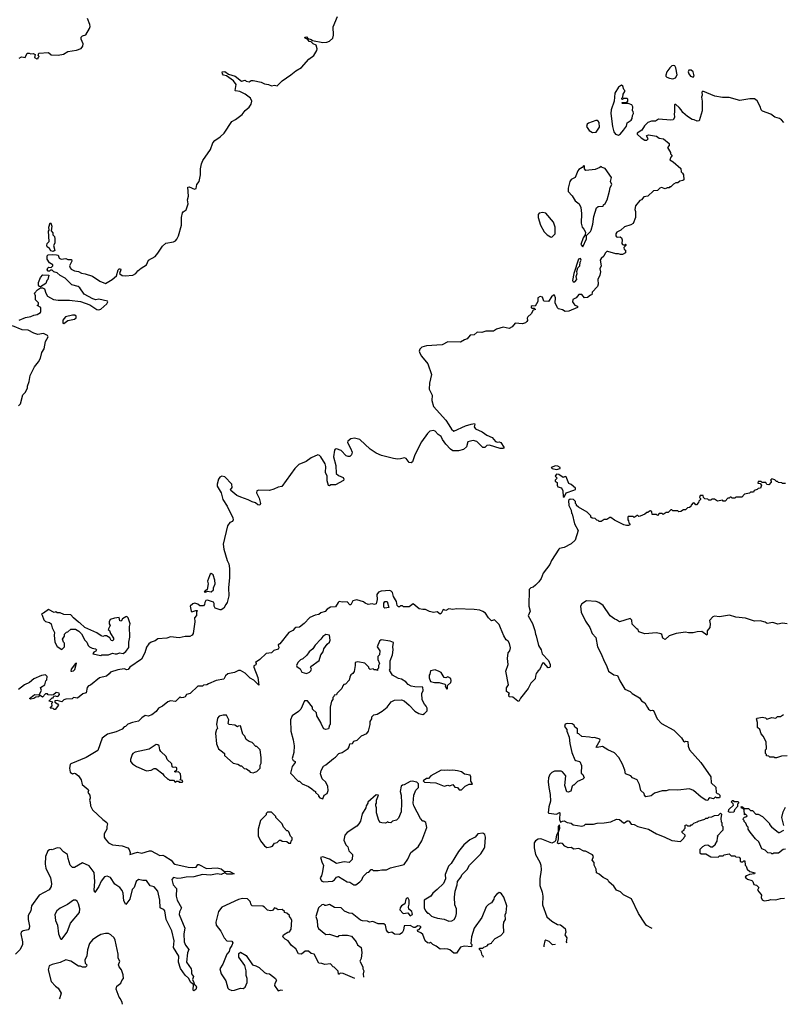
# Model space of a CAD drawing. Extents: x 2528705 to 2678277, y 911730 to 1023331.
# Tile 43 of 241: x 2609359 to 2617234, y 912730 to 922884. Entities that reach past the tile are written whole.
import ezdxf

# ---------------------------------------------------------------- set-up
doc = ezdxf.new("R2010")
doc.units = 0

msp = doc.modelspace()

# ---------------------------------------------------------------- linework, layer by layer
at = {"layer": '0CON20XD'}
for points in [[(2609355, 922488), (2609378, 922502), (2609398, 922498), (2609416, 922494), (2609435, 922538), (2609455, 922540), (2609475, 922532), (2609496, 922536), (2609520, 922525), (2609510, 922495), (2609535, 922480), (2609550, 922485), (2609550, 922495), (2609560, 922505), (2609550, 922515), (2609555, 922540), (2609655, 922547), (2609685, 922522), (2609755, 922519), (2609812, 922528), (2609855, 922556), (2609945, 922569), (2609994, 922586), (2610009, 922611), (2610012, 922635), (2609993, 922683), (2609992, 922705), (2610005, 922718), (2610042, 922728), (2610077, 922793), (2610084, 922815), (2610083, 922835), (2610059, 922895)], [(2611350, 921615), (2611371, 921639), (2611425, 921676), (2611469, 921715), (2611546, 921834), (2611585, 921854), (2611652, 921905), (2611685, 921948), (2611725, 921982), (2611746, 922014), (2611754, 922045), (2611739, 922075), (2611685, 922116), (2611630, 922145), (2611585, 922150), (2611580, 922155), (2611590, 922215), (2611565, 922252), (2611492, 922305), (2611462, 922312), (2611450, 922325), (2611448, 922345), (2611475, 922349), (2611513, 922323), (2611582, 922302), (2611645, 922250), (2611685, 922260), (2611695, 922250), (2611725, 922242), (2611745, 922258), (2611765, 922258), (2611849, 922239), (2611885, 922222), (2611926, 922216), (2611955, 922202), (2611985, 922208), (2612015, 922203), (2612067, 922253), (2612156, 922315), (2612205, 922355), (2612265, 922392), (2612342, 922478), (2612392, 922515), (2612424, 922565), (2612427, 922585), (2612415, 922620), (2612385, 922635), (2612365, 922654), (2612345, 922660), (2612330, 922680), (2612304, 922695), (2612300, 922705), (2612315, 922708), (2612330, 922690), (2612365, 922680), (2612378, 922668), (2612485, 922648), (2612527, 922653), (2612555, 922664), (2612587, 922695), (2612594, 922725), (2612591, 922809), (2612636, 922916)], [(2616095, 922274), (2616123, 922285), (2616138, 922315), (2616125, 922388), (2616115, 922408), (2616105, 922412), (2616085, 922407), (2616065, 922388), (2616034, 922346), (2616023, 922313), (2616023, 922303), (2616032, 922292), (2616060, 922280), (2616095, 922274)], [(2616305, 922290), (2616316, 922304), (2616305, 922345), (2616285, 922365), (2616259, 922365), (2616251, 922345), (2616258, 922325), (2616275, 922303), (2616305, 922290)], [(2617239, 921825), (2617215, 921852), (2617195, 921865), (2617148, 921878), (2617105, 921908), (2617019, 921939), (2617005, 921956), (2616995, 921990), (2616965, 922047), (2616935, 922067), (2616887, 922067), (2616785, 922051), (2616675, 922082), (2616605, 922081), (2616527, 922097), (2616404, 922146), (2616393, 922135), (2616396, 922106), (2616390, 922085), (2616396, 922045), (2616396, 921945), (2616365, 921842), (2616345, 921838), (2616315, 921852), (2616293, 921853), (2616244, 921884), (2616197, 921927), (2616182, 921955), (2616159, 921979), (2616125, 922010), (2616115, 922010), (2616110, 922005), (2616112, 921925), (2616108, 921915), (2616112, 921875), (2616099, 921851), (2616075, 921848), (2615945, 921857), (2615915, 921838), (2615875, 921836), (2615835, 921824), (2615801, 921789), (2615776, 921744), (2615728, 921715), (2615728, 921705), (2615768, 921665), (2615805, 921642), (2615825, 921640), (2615840, 921655), (2615822, 921685), (2615825, 921690), (2615845, 921697), (2615925, 921684), (2615955, 921663), (2615998, 921655), (2616056, 921606), (2616058, 921585), (2616040, 921565), (2616070, 921515), (2616072, 921502), (2616088, 921485), (2616073, 921467), (2616065, 921440), (2616099, 921419), (2616178, 921348), (2616180, 921315), (2616195, 921302), (2616203, 921285), (2616207, 921233), (2616196, 921224), (2616165, 921220), (2616145, 921200), (2616125, 921200), (2616102, 921188), (2616075, 921160), (2616065, 921160), (2616055, 921150), (2616035, 921150), (2616015, 921138), (2615978, 921152), (2615960, 921145), (2615935, 921123), (2615895, 921120), (2615838, 921065), (2615794, 921056), (2615773, 921027), (2615755, 921020), (2615708, 920965), (2615703, 920925), (2615710, 920905), (2615710, 920845), (2615687, 920783), (2615662, 920768), (2615595, 920748), (2615558, 920715), (2615517, 920693), (2615508, 920675), (2615507, 920655), (2615512, 920645), (2615525, 920640), (2615553, 920643), (2615564, 920634), (2615572, 920615), (2615568, 920575), (2615574, 920564), (2615595, 920560), (2615605, 920570), (2615610, 920565), (2615610, 920555), (2615590, 920535), (2615592, 920515), (2615606, 920506), (2615605, 920480), (2615577, 920463), (2615555, 920462), (2615535, 920470), (2615505, 920468), (2615423, 920493)], [(2615535, 921693), (2615555, 921707), (2615587, 921743), (2615617, 921785), (2615625, 921820), (2615665, 921848), (2615676, 921865), (2615678, 921895), (2615690, 921915), (2615687, 921937), (2615680, 921945), (2615682, 921985), (2615670, 922005), (2615635, 922020), (2615575, 922020), (2615570, 922025), (2615575, 922030), (2615618, 922032), (2615630, 922045), (2615630, 922065), (2615625, 922070), (2615585, 922070), (2615575, 922060), (2615570, 922065), (2615570, 922075), (2615580, 922085), (2615583, 922117), (2615600, 922145), (2615600, 922155), (2615590, 922165), (2615578, 922198), (2615565, 922210), (2615535, 922188), (2615496, 922125), (2615488, 922045), (2615460, 921955), (2615456, 921915), (2615472, 921782), (2615486, 921726), (2615502, 921702), (2615535, 921693)], [(2615265, 921722), (2615305, 921723), (2615339, 921775), (2615334, 921825), (2615325, 921839), (2615315, 921846), (2615302, 921845), (2615225, 921817), (2615210, 921805), (2615205, 921782), (2615230, 921740), (2615265, 921722)], [(2609354, 919786), (2609418, 919812), (2609475, 919822), (2609505, 919838), (2609540, 919845), (2609572, 919865), (2609578, 919875), (2609577, 919917), (2609540, 919935), (2609552, 919948), (2609552, 919965), (2609522, 919995), (2609522, 920035), (2609513, 920065), (2609541, 920099), (2609575, 920120), (2609595, 920120), (2609615, 920110), (2609627, 920065), (2609644, 920034), (2609708, 919998), (2609755, 919991), (2609871, 919991), (2609985, 919978), (2610082, 919942), (2610155, 919895), (2610175, 919892), (2610195, 919898), (2610259, 919955), (2610269, 919975), (2610265, 919982), (2610175, 920001), (2610145, 919994), (2610114, 920004), (2610024, 920054), (2609978, 920118), (2609962, 920132), (2609895, 920149), (2609827, 920217), (2609776, 920246), (2609745, 920272), (2609710, 920285), (2609695, 920300), (2609675, 920300), (2609665, 920290), (2609652, 920292), (2609642, 920305), (2609650, 920325), (2609658, 920332), (2609685, 920330), (2609700, 920345), (2609700, 920355), (2609666, 920376), (2609643, 920415), (2609641, 920449), (2609651, 920459), (2609695, 920463), (2609739, 920459), (2609754, 920454), (2609767, 920425), (2609785, 920416), (2609835, 920422), (2609855, 920411), (2609892, 920412), (2609896, 920395), (2609874, 920345), (2609879, 920325), (2609890, 920310), (2609925, 920293), (2609965, 920287), (2609995, 920271), (2610035, 920264), (2610108, 920238), (2610185, 920188), (2610245, 920164), (2610314, 920206), (2610357, 920243), (2610374, 920305), (2610385, 920316), (2610398, 920315), (2610403, 920305), (2610389, 920265), (2610415, 920245), (2610445, 920241), (2610525, 920248), (2610557, 920265), (2610577, 920293), (2610610, 920320), (2610666, 920355), (2610687, 920403), (2610755, 920442), (2610785, 920475), (2610833, 920547), (2610865, 920579), (2610945, 920592), (2610965, 920602), (2610980, 920620), (2610995, 920654), (2611027, 920765), (2611029, 920845), (2611038, 920892), (2611046, 920904), (2611075, 920923), (2611096, 920985), (2611091, 921025), (2611098, 921065), (2611094, 921156), (2611105, 921160), (2611163, 921137), (2611178, 921142), (2611184, 921185), (2611210, 921215), (2611223, 921285), (2611223, 921345), (2611233, 921397), (2611248, 921432), (2611325, 921547), (2611350, 921615)], [(2615165, 920540), (2615204, 920625), (2615203, 920657), (2615245, 920698), (2615253, 920715), (2615270, 920775), (2615280, 920855), (2615308, 920942), (2615323, 920957), (2615375, 920960), (2615380, 920975), (2615395, 920990), (2615416, 921025), (2615442, 921115), (2615448, 921152), (2615466, 921185), (2615450, 921215), (2615461, 921255), (2615395, 921350), (2615365, 921360), (2615355, 921370), (2615342, 921358), (2615292, 921338), (2615198, 921328), (2615183, 921345), (2615182, 921375), (2615175, 921382), (2615160, 921360), (2615125, 921338), (2615115, 921325), (2615087, 921255), (2615047, 921235), (2615031, 921215), (2615015, 921145), (2615015, 921112), (2615058, 921068), (2615086, 921016), (2615128, 920985), (2615146, 920946), (2615152, 920885), (2615149, 920785), (2615160, 920745), (2615178, 920725), (2615193, 920693), (2615190, 920665), (2615169, 920635), (2615147, 920565), (2615165, 920540)], [(2614845, 920642), (2614880, 920675), (2614882, 920745), (2614863, 920795), (2614785, 920887), (2614754, 920894), (2614715, 920888), (2614706, 920875), (2614706, 920845), (2614729, 920765), (2614767, 920697), (2614800, 920665), (2614833, 920643), (2614845, 920642)], [(2609705, 920493), (2609681, 920501), (2609666, 920526), (2609642, 920542), (2609638, 920555), (2609642, 920575), (2609663, 920597), (2609657, 920703), (2609662, 920715), (2609660, 920745), (2609672, 920788), (2609680, 920785), (2609690, 920755), (2609682, 920705), (2609700, 920685), (2609700, 920665), (2609717, 920647), (2609720, 920625), (2609722, 920578), (2609708, 920555), (2609720, 920505), (2609705, 920493)], [(2615423, 920493), (2615415, 920492), (2615398, 920475), (2615382, 920445), (2615355, 920422), (2615346, 920405), (2615354, 920346), (2615342, 920315), (2615350, 920285), (2615342, 920248), (2615320, 920205), (2615324, 920155), (2615316, 920134), (2615262, 920075), (2615258, 920045), (2615245, 920042), (2615215, 920019), (2615185, 920014), (2615155, 920049), (2615125, 920050), (2615096, 920014), (2615062, 919998), (2615061, 919975), (2615072, 919955), (2615085, 919941), (2615110, 919930), (2615112, 919915), (2615022, 919878), (2614985, 919874), (2614955, 919891), (2614915, 919903), (2614904, 919914), (2614881, 919965), (2614886, 920016), (2614875, 920043), (2614865, 920044), (2614843, 920027), (2614813, 919977), (2614765, 919980), (2614752, 920022), (2614725, 920030), (2614701, 920015), (2614702, 919978), (2614675, 919928), (2614645, 919932), (2614633, 919925), (2614635, 919912), (2614645, 919908), (2614665, 919910), (2614678, 919895), (2614655, 919890), (2614635, 919852), (2614599, 919821), (2614593, 919805), (2614597, 919783), (2614589, 919771), (2614574, 919756), (2614545, 919749), (2614467, 919753), (2614438, 919715), (2614405, 919700), (2614345, 919712), (2614275, 919693), (2614245, 919671), (2614165, 919671), (2614125, 919657), (2614075, 919662), (2614045, 919633), (2614005, 919630), (2613975, 919592), (2613945, 919583), (2613905, 919560), (2613775, 919561), (2613715, 919530), (2613555, 919521), (2613505, 919506), (2613484, 919486), (2613479, 919465), (2613484, 919445), (2613502, 919415), (2613569, 919335), (2613606, 919226), (2613584, 919135), (2613581, 919075), (2613611, 919011), (2613610, 918955), (2613625, 918896), (2613754, 918755), (2613785, 918705), (2613811, 918661), (2613835, 918640), (2613955, 918696), (2614015, 918714), (2614048, 918718), (2614053, 918713), (2614046, 918685), (2614058, 918665), (2614129, 918635), (2614175, 918600), (2614232, 918575), (2614265, 918533), (2614285, 918528), (2614305, 918532), (2614321, 918525), (2614352, 918475), (2614350, 918465), (2614340, 918460), (2614315, 918462), (2614205, 918497), (2614177, 918493), (2614155, 918473), (2614135, 918473), (2614074, 918534), (2614035, 918543), (2613981, 918529), (2613965, 918480), (2613935, 918452), (2613885, 918438), (2613825, 918439), (2613802, 918455), (2613754, 918505), (2613718, 918555), (2613705, 918585), (2613673, 918605), (2613645, 918639), (2613625, 918649), (2613590, 918640), (2613563, 918617), (2613501, 918529), (2613433, 918395), (2613408, 918325), (2613395, 918313), (2613375, 918317), (2613345, 918357), (2613326, 918366), (2613285, 918355), (2613255, 918353), (2613215, 918358), (2613089, 918389), (2613035, 918415), (2612974, 918455), (2612866, 918556), (2612812, 918568), (2612775, 918561), (2612742, 918538), (2612738, 918525), (2612772, 918465), (2612786, 918425), (2612780, 918395), (2612765, 918378), (2612745, 918378), (2612726, 918386), (2612675, 918440), (2612625, 918459), (2612612, 918455), (2612607, 918445), (2612596, 918375), (2612620, 918285), (2612624, 918204), (2612647, 918183), (2612695, 918162), (2612701, 918145), (2612698, 918132), (2612615, 918086), (2612566, 918086), (2612555, 918078), (2612545, 918080), (2612528, 918128), (2612529, 918175), (2612514, 918215), (2612516, 918275), (2612510, 918305), (2612465, 918376), (2612451, 918391), (2612435, 918398), (2612365, 918365), (2612313, 918327), (2612239, 918295), (2612197, 918255), (2612061, 918069), (2612025, 918062), (2611979, 918041), (2611935, 918030), (2611825, 918031), (2611806, 918024), (2611800, 918005), (2611828, 917948), (2611842, 917895), (2611835, 917878), (2611815, 917880), (2611791, 917901), (2611755, 917910), (2611715, 917933), (2611639, 917961), (2611598, 917978), (2611535, 918030), (2611533, 918037), (2611549, 918061), (2611547, 918095), (2611475, 918169), (2611445, 918177), (2611422, 918165), (2611409, 918145), (2611394, 918095), (2611395, 918074), (2611436, 918005), (2611454, 917935), (2611497, 917867), (2611556, 917746), (2611559, 917725), (2611555, 917710), (2611525, 917698), (2611502, 917665), (2611458, 917475), (2611464, 917424), (2611497, 917305), (2611515, 917273), (2611522, 917225), (2611523, 917133), (2611511, 917025), (2611517, 916943), (2611499, 916875), (2611485, 916854), (2611463, 916815), (2611435, 916798), (2611425, 916798), (2611374, 916814), (2611364, 916834), (2611363, 916863), (2611356, 916876), (2611295, 916897), (2611277, 916893), (2611268, 916875), (2611266, 916854), (2611255, 916838), (2611215, 916840), (2611197, 916857), (2611165, 916868), (2611145, 916860), (2611117, 916835), (2611128, 916785), (2611135, 916778), (2611175, 916790), (2611190, 916790), (2611190, 916785), (2611182, 916778), (2611182, 916738), (2611162, 916715), (2611166, 916675), (2611149, 916555), (2611139, 916535), (2611115, 916522), (2611065, 916522), (2611005, 916508), (2610915, 916519), (2610875, 916506), (2610785, 916499), (2610755, 916478), (2610715, 916466), (2610692, 916448), (2610667, 916413), (2610651, 916355), (2610615, 916289), (2610496, 916205), (2610478, 916182), (2610465, 916179), (2610435, 916191), (2610371, 916179), (2610296, 916154), (2610281, 916139), (2610255, 916113), (2610182, 916098), (2610088, 916022), (2610070, 916015), (2610054, 915996), (2610045, 915942), (2610009, 915931), (2609955, 915888), (2609915, 915892), (2609899, 915881), (2609833, 915877), (2609815, 915870), (2609795, 915848), (2609745, 915862), (2609722, 915858), (2609720, 915845), (2609749, 915829), (2609758, 915815), (2609725, 915770), (2609715, 915770), (2609705, 915780), (2609672, 915782), (2609692, 915808), (2609690, 915835), (2609700, 915845), (2609660, 915855), (2609695, 915890), (2609705, 915890), (2609712, 915908), (2609725, 915912), (2609744, 915904), (2609755, 915907), (2609768, 915925), (2609767, 915937), (2609734, 915946), (2609708, 915922), (2609683, 915917), (2609651, 915921), (2609645, 915930), (2609625, 915930), (2609595, 915898), (2609560, 915920), (2609584, 915965), (2609572, 915998), (2609618, 916025), (2609630, 916065), (2609640, 916075), (2609642, 916112), (2609625, 916128), (2609585, 916122), (2609505, 916087), (2609461, 916049), (2609408, 916025), (2609348, 915975)], [(2615085, 920180), (2615103, 920205), (2615098, 920235), (2615107, 920265), (2615103, 920287), (2615116, 920324), (2615137, 920345), (2615138, 920382), (2615150, 920405), (2615142, 920422), (2615123, 920415), (2615073, 920265), (2615060, 920195), (2615065, 920180), (2615085, 920180)], [(2609575, 920130), (2609562, 920132), (2609552, 920145), (2609553, 920175), (2609574, 920226), (2609598, 920252), (2609658, 920248), (2609648, 920205), (2609638, 920195), (2609628, 920165), (2609575, 920130)], [(2609815, 919750), (2609855, 919782), (2609925, 919796), (2609941, 919809), (2609942, 919825), (2609926, 919836), (2609905, 919838), (2609832, 919818), (2609802, 919785), (2609802, 919755), (2609815, 919750)], [(2609345, 918900), (2609368, 918922), (2609390, 919015), (2609415, 919040), (2609440, 919085), (2609440, 919105), (2609457, 919153), (2609468, 919215), (2609512, 919305), (2609552, 919355), (2609572, 919395), (2609588, 919452), (2609611, 919489), (2609626, 919565), (2609651, 919615), (2609645, 919626), (2609605, 919649), (2609545, 919637), (2609505, 919650), (2609445, 919682), (2609385, 919686), (2609286, 919726)], [(2614895, 918245), (2614933, 918255), (2614933, 918265), (2614910, 918280), (2614885, 918282), (2614840, 918265), (2614850, 918255), (2614895, 918245)], [(2614975, 917960), (2614994, 918006), (2615075, 918032), (2615090, 918040), (2615092, 918052), (2615045, 918090), (2615022, 918102), (2614995, 918170), (2614985, 918172), (2614965, 918162), (2614920, 918195), (2614895, 918196), (2614880, 918175), (2614900, 918155), (2614880, 918135), (2614880, 918125), (2614902, 918112), (2614900, 918085), (2614910, 918065), (2614947, 918057), (2614960, 918025), (2614962, 917965), (2614975, 917960)], [(2617255, 918100), (2617225, 918100), (2617217, 918107), (2617185, 918110), (2617175, 918120), (2617162, 918122), (2617145, 918140), (2617115, 918150), (2617100, 918135), (2617110, 918125), (2617110, 918115), (2617085, 918088), (2617065, 918092), (2617055, 918110), (2617015, 918110), (2617005, 918120), (2616975, 918120), (2616970, 918105), (2616995, 918100), (2617010, 918085), (2616998, 918052), (2616975, 918050), (2616965, 918040), (2616932, 918028), (2616925, 918010), (2616895, 918010), (2616885, 918000), (2616835, 917990), (2616805, 917960), (2616745, 917960), (2616735, 917950), (2616705, 917950), (2616695, 917960), (2616685, 917960), (2616675, 917950), (2616662, 917948), (2616635, 917920), (2616615, 917920), (2616605, 917930), (2616555, 917920), (2616525, 917940), (2616495, 917940), (2616485, 917930), (2616465, 917930), (2616455, 917940), (2616423, 917943), (2616410, 917955), (2616408, 917978), (2616375, 917977), (2616370, 917955), (2616380, 917945), (2616380, 917935), (2616362, 917918), (2616360, 917905), (2616338, 917882), (2616332, 917882), (2616318, 917898), (2616305, 917900), (2616282, 917878), (2616280, 917865), (2616268, 917852), (2616245, 917850), (2616225, 917830), (2616205, 917830), (2616177, 917813), (2616155, 917810), (2616145, 917820), (2616095, 917820), (2616085, 917830), (2616075, 917830), (2616045, 917800), (2616025, 917800), (2615995, 917780), (2615985, 917790), (2615955, 917790), (2615935, 917770), (2615925, 917780), (2615882, 917782), (2615877, 917807), (2615865, 917820), (2615853, 917817), (2615835, 917800), (2615825, 917800), (2615807, 917783), (2615757, 917763), (2615745, 917760), (2615735, 917770), (2615725, 917770), (2615695, 917750), (2615685, 917760), (2615635, 917760), (2615630, 917755), (2615630, 917725), (2615637, 917717), (2615640, 917695), (2615650, 917685), (2615650, 917675), (2615638, 917668), (2615615, 917668), (2615590, 917675), (2615493, 917723), (2615455, 917750), (2615445, 917750), (2615415, 917730), (2615385, 917730), (2615355, 917710), (2615335, 917710), (2615325, 917720), (2615312, 917722), (2615295, 917740), (2615262, 917742), (2615250, 917755), (2615248, 917768), (2615210, 917805), (2615120, 917855), (2615100, 917875), (2615100, 917885), (2615090, 917895), (2615090, 917915), (2615070, 917935), (2615035, 917940), (2615020, 917925), (2615022, 917875), (2615047, 917827), (2615050, 917795), (2615057, 917787), (2615082, 917685), (2615118, 917615), (2615088, 917515), (2615045, 917478), (2614975, 917442), (2614925, 917432), (2614918, 917425), (2614843, 917305), (2614827, 917265), (2614758, 917175), (2614735, 917120), (2614713, 917087), (2614679, 917051), (2614655, 917032), (2614630, 917025), (2614614, 917006), (2614610, 916835), (2614622, 916785), (2614602, 916735), (2614647, 916657), (2614673, 916585), (2614677, 916547), (2614685, 916530), (2614710, 916430), (2614738, 916385), (2614746, 916345), (2614813, 916275), (2614831, 916235), (2614831, 916215), (2614825, 916202), (2614808, 916198), (2614765, 916250), (2614752, 916248), (2614720, 916180), (2614705, 916170), (2614685, 916140), (2614677, 916115), (2614676, 916085), (2614630, 916040), (2614603, 915987), (2614523, 915887), (2614505, 915854), (2614495, 915856), (2614445, 915898), (2614405, 915902), (2614402, 915925), (2614410, 915935), (2614378, 915955), (2614379, 915995), (2614400, 916025), (2614372, 916165), (2614395, 916235), (2614390, 916295), (2614397, 916353), (2614414, 916375), (2614419, 916405), (2614410, 916450), (2614395, 916473), (2614375, 916488), (2614350, 916530), (2614318, 916612), (2614304, 916645), (2614255, 916693), (2614224, 916684), (2614194, 916714), (2614163, 916763), (2614135, 916782), (2614103, 916793), (2614045, 916802), (2613865, 916808), (2613825, 916800), (2613785, 916808), (2613755, 916790), (2613725, 916800), (2613705, 916760), (2613695, 916752), (2613665, 916778), (2613625, 916772), (2613585, 916782), (2613545, 916802), (2613515, 916800), (2613478, 916808), (2613415, 916860), (2613375, 916830), (2613318, 916828), (2613305, 916840), (2613285, 916840), (2613275, 916830), (2613265, 916830), (2613253, 916843), (2613243, 916885), (2613215, 916936), (2613202, 916975), (2613190, 916990), (2613175, 916996), (2613085, 916992), (2613060, 916980), (2613042, 916955), (2613044, 916906), (2613035, 916860), (2613017, 916853), (2612995, 916860), (2612953, 916853), (2612920, 916865), (2612905, 916880), (2612835, 916900), (2612795, 916892), (2612775, 916848), (2612765, 916848), (2612735, 916882), (2612685, 916878), (2612655, 916883), (2612642, 916875), (2612615, 916830), (2612565, 916827), (2612528, 916805), (2612508, 916782), (2612465, 916768), (2612445, 916748), (2612405, 916743), (2612352, 916718), (2612293, 916657), (2612245, 916620), (2612205, 916617), (2612195, 916610), (2612175, 916583), (2612136, 916564), (2612042, 916448), (2612024, 916436), (2612030, 916405), (2612025, 916393), (2611980, 916380), (2611955, 916356), (2611902, 916348), (2611836, 916284), (2611790, 916255), (2611796, 916246), (2611795, 916230), (2611775, 916222), (2611772, 916208), (2611815, 916100), (2611825, 916022), (2611775, 916074), (2611734, 916094), (2611685, 916145), (2611635, 916172), (2611615, 916172), (2611575, 916150), (2611505, 916137), (2611482, 916118), (2611465, 916082), (2611385, 916068), (2611307, 916033), (2611287, 916023), (2611255, 916020), (2611245, 916010), (2611195, 916012), (2611118, 915935), (2611080, 915925), (2611065, 915902), (2611047, 915893), (2611025, 915890), (2611015, 915900), (2610967, 915853), (2610915, 915858), (2610885, 915850), (2610830, 915805), (2610790, 915785), (2610765, 915750), (2610720, 915715), (2610685, 915702), (2610653, 915707), (2610620, 915685), (2610585, 915650), (2610523, 915637), (2610473, 915617), (2610450, 915595), (2610435, 915590), (2610415, 915568), (2610355, 915538), (2610263, 915517), (2610210, 915475), (2610163, 915347), (2610044, 915276), (2609885, 915210), (2609878, 915202), (2609873, 915165), (2609878, 915125), (2609905, 915107), (2609925, 915113), (2609935, 915110), (2609966, 915086), (2609993, 915045), (2610002, 914995), (2610066, 914945), (2610069, 914935), (2610060, 914915), (2610083, 914885), (2610087, 914857), (2610078, 914835), (2610086, 914814)], [(2611275, 916980), (2611295, 916990), (2611335, 916983), (2611358, 917005), (2611358, 917025), (2611373, 917065), (2611370, 917105), (2611355, 917160), (2611335, 917172), (2611322, 917165), (2611315, 917150), (2611297, 917095), (2611302, 917065), (2611292, 917008), (2611260, 916985), (2611275, 916980)], [(2613125, 916816), (2613115, 916827), (2613113, 916867), (2613125, 916883), (2613150, 916885), (2613165, 916823), (2613125, 916816)], [(2617272, 916652), (2617225, 916662), (2617179, 916649), (2617125, 916667), (2617068, 916658), (2617045, 916672), (2616995, 916683), (2616935, 916680), (2616845, 916711), (2616745, 916721), (2616678, 916742), (2616575, 916726), (2616525, 916734), (2616507, 916725), (2616473, 916687), (2616479, 916655), (2616476, 916615), (2616448, 916582), (2616450, 916545), (2616445, 916538), (2616395, 916573), (2616345, 916572), (2616305, 916561), (2616255, 916561), (2616225, 916569), (2616130, 916555), (2616055, 916530), (2616015, 916493), (2615990, 916505), (2615982, 916542), (2615972, 916552), (2615925, 916560), (2615805, 916552), (2615745, 916570), (2615735, 916600), (2615725, 916600), (2615675, 916650), (2615672, 916692), (2615655, 916710), (2615545, 916673), (2615512, 916695), (2615495, 916701), (2615447, 916737), (2615375, 916842), (2615333, 916873), (2615305, 916884), (2615205, 916891), (2615155, 916858), (2615142, 916835), (2615148, 916775), (2615195, 916682), (2615239, 916615), (2615261, 916555), (2615302, 916512), (2615316, 916416), (2615355, 916343), (2615385, 916267), (2615412, 916225), (2615430, 916165), (2615485, 916128), (2615525, 916119), (2615547, 916065), (2615598, 915978), (2615655, 915956), (2615676, 915936), (2615749, 915889), (2615770, 915860), (2615805, 915838), (2615832, 915792), (2615845, 915772), (2615865, 915760), (2615885, 915762), (2615895, 915758), (2615934, 915674), (2615978, 915625), (2616105, 915557), (2616185, 915478), (2616205, 915442), (2616215, 915438), (2616227, 915443), (2616250, 915440), (2616251, 915391), (2616268, 915355), (2616383, 915223), (2616487, 915077), (2616490, 915015), (2616538, 914968), (2616540, 914915), (2616552, 914902), (2616565, 914900), (2616578, 914888), (2616580, 914865), (2616575, 914860), (2616545, 914860), (2616535, 914870), (2616515, 914850), (2616475, 914858), (2616462, 914848), (2616457, 914833), (2616435, 914834), (2616385, 914867), (2616307, 914935), (2616265, 914953), (2616145, 914938), (2616055, 914942), (2616025, 914932), (2615985, 914930), (2615905, 914908), (2615872, 914878), (2615815, 914868), (2615802, 914885), (2615800, 914905), (2615763, 914933), (2615752, 914995), (2615726, 915046), (2615680, 915065), (2615660, 915085), (2615607, 915107), (2615600, 915145), (2615576, 915206), (2615538, 915275), (2615494, 915324), (2615424, 915354), (2615370, 915390), (2615315, 915377), (2615305, 915380), (2615345, 915453), (2615342, 915465), (2615285, 915480), (2615265, 915477), (2615235, 915486), (2615155, 915492), (2615125, 915520), (2615113, 915523), (2615112, 915572), (2615085, 915588), (2615077, 915607), (2615055, 915621), (2615005, 915626), (2614985, 915618), (2614978, 915595), (2615000, 915565), (2615002, 915545), (2615026, 915486), (2615031, 915421), (2615053, 915325), (2615085, 915252), (2615095, 915243), (2615136, 915235), (2615151, 915191), (2615150, 915115), (2615165, 915100), (2615180, 915065), (2615165, 915050), (2615112, 915028), (2615075, 914990), (2615065, 914990), (2615055, 914980), (2615044, 914926), (2615015, 914918), (2615002, 914922), (2614980, 914985), (2614990, 915085), (2614955, 915126), (2614943, 915133), (2614875, 915133), (2614845, 915120), (2614825, 915098), (2614812, 915065), (2614810, 915025), (2614814, 914964), (2614830, 914895), (2614833, 914825), (2614814, 914766), (2614810, 914705), (2614815, 914700), (2614895, 914690), (2614925, 914708), (2614930, 914705), (2614926, 914636), (2614935, 914608), (2614955, 914620), (2614973, 914623), (2615005, 914604), (2615046, 914596), (2615065, 914581), (2615155, 914567), (2615180, 914575), (2615195, 914588), (2615275, 914589), (2615315, 914599), (2615385, 914600), (2615455, 914611), (2615515, 914640), (2615544, 914634), (2615585, 914600), (2615595, 914600), (2615625, 914622), (2615635, 914622), (2615645, 914618), (2615665, 914589), (2615695, 914583), (2615735, 914563), (2615845, 914537), (2615925, 914488), (2616005, 914458), (2616085, 914418), (2616175, 914410), (2616208, 914442), (2616210, 914455), (2616220, 914465), (2616220, 914475), (2616192, 914502), (2616190, 914515), (2616210, 914525), (2616210, 914535), (2616220, 914545), (2616222, 914578), (2616235, 914580), (2616245, 914570), (2616275, 914570), (2616285, 914580), (2616295, 914580), (2616312, 914598), (2616345, 914610), (2616355, 914620)], [(2610195, 916328), (2610207, 916333), (2610275, 916333), (2610315, 916352), (2610345, 916344), (2610365, 916344), (2610387, 916353), (2610425, 916348), (2610453, 916367), (2610485, 916410), (2610486, 916465), (2610496, 916515), (2610491, 916625), (2610498, 916655), (2610477, 916715), (2610465, 916728), (2610453, 916727), (2610420, 916705), (2610405, 916682), (2610392, 916685), (2610385, 916720), (2610335, 916712), (2610292, 916698), (2610282, 916675), (2610282, 916655), (2610292, 916635), (2610272, 916595), (2610284, 916584), (2610294, 916555), (2610326, 916506), (2610325, 916490), (2610315, 916479), (2610302, 916482), (2610288, 916508), (2610255, 916528), (2610235, 916530), (2610215, 916522), (2610198, 916528), (2610155, 916560), (2610030, 916615), (2609980, 916665), (2609965, 916670), (2609914, 916714), (2609886, 916746), (2609815, 916751), (2609775, 916766), (2609745, 916768), (2609733, 916777), (2609715, 916770), (2609655, 916800), (2609605, 916762), (2609582, 916755), (2609592, 916742), (2609607, 916695), (2609625, 916679), (2609666, 916666), (2609683, 916653), (2609693, 916613), (2609718, 916565), (2609713, 916535), (2609722, 916465), (2609745, 916420), (2609795, 916390), (2609820, 916415), (2609820, 916455), (2609810, 916465), (2609800, 916495), (2609820, 916525), (2609822, 916548), (2609842, 916568), (2609855, 916570), (2609885, 916600), (2609935, 916600), (2609969, 916579), (2609995, 916550), (2610032, 916485), (2610052, 916465), (2610065, 916430), (2610077, 916417), (2610105, 916402), (2610140, 916395), (2610150, 916385), (2610145, 916370), (2610125, 916362), (2610114, 916344), (2610195, 916328)], [(2612485, 914850), (2612500, 914885), (2612530, 914905), (2612540, 914935), (2612538, 914975), (2612515, 915020), (2612478, 915055), (2612462, 915105), (2612468, 915142), (2612492, 915185), (2612515, 915198), (2612594, 915266), (2612615, 915278), (2612650, 915315), (2612684, 915326), (2612745, 915368), (2612758, 915385), (2612764, 915416), (2612792, 915418), (2612806, 915444), (2612840, 915455), (2612883, 915497), (2612939, 915521), (2612957, 915545), (2612972, 915615), (2612972, 915645), (2612990, 915675), (2612990, 915695), (2613010, 915715), (2613047, 915723), (2613098, 915752), (2613148, 915795), (2613191, 915849), (2613225, 915867), (2613295, 915868), (2613325, 915860), (2613376, 915816), (2613435, 915752), (2613475, 915728), (2613515, 915720), (2613535, 915730), (2613560, 915755), (2613562, 915785), (2613552, 915805), (2613532, 915825), (2613511, 915871), (2613507, 915935), (2613518, 915965), (2613515, 916000), (2613435, 916002), (2613395, 916012), (2613365, 916028), (2613340, 916055), (2613295, 916082), (2613265, 916088), (2613204, 916124), (2613172, 916175), (2613178, 916185), (2613178, 916272), (2613202, 916335), (2613212, 916385), (2613207, 916415), (2613215, 916460), (2613180, 916475), (2613085, 916488), (2613070, 916475), (2613044, 916415), (2613072, 916375), (2613070, 916335), (2613052, 916315), (2613052, 916285), (2613068, 916245), (2613060, 916225), (2613060, 916195), (2613050, 916185), (2613048, 916172), (2613035, 916180), (2613015, 916180), (2613005, 916190), (2612972, 916182), (2612960, 916195), (2612958, 916208), (2612917, 916247), (2612845, 916262), (2612820, 916255), (2612820, 916225), (2612807, 916163), (2612795, 916140), (2612773, 916127), (2612762, 916105), (2612758, 916072), (2612718, 916032), (2612702, 916028), (2612690, 916015), (2612680, 915985), (2612630, 915935), (2612625, 915920), (2612602, 915918), (2612600, 915905), (2612588, 915892), (2612587, 915873), (2612573, 915857), (2612560, 915795), (2612560, 915615), (2612553, 915607), (2612545, 915570), (2612515, 915562), (2612495, 915570), (2612470, 915615), (2612466, 915636), (2612423, 915703), (2612420, 915735), (2612380, 915775), (2612378, 915795), (2612328, 915858), (2612295, 915860), (2612257, 915773), (2612235, 915748), (2612168, 915705), (2612150, 915665), (2612154, 915545), (2612178, 915458), (2612188, 915395), (2612187, 915325), (2612168, 915265), (2612180, 915245), (2612200, 915235), (2612200, 915225), (2612168, 915182), (2612150, 915115), (2612232, 915032), (2612245, 915030), (2612273, 915003), (2612337, 914977), (2612373, 914953), (2612395, 914930), (2612410, 914925), (2612410, 914915), (2612440, 914885), (2612440, 914875), (2612455, 914860), (2612485, 914850)], [(2612315, 916142), (2612348, 916155), (2612362, 916168), (2612369, 916185), (2612358, 916205), (2612362, 916215), (2612448, 916275), (2612466, 916334), (2612489, 916365), (2612494, 916396), (2612530, 916445), (2612554, 916466), (2612559, 916485), (2612555, 916538), (2612515, 916542), (2612485, 916523), (2612466, 916494), (2612406, 916435), (2612383, 916397), (2612345, 916366), (2612321, 916329), (2612279, 916291), (2612255, 916282), (2612228, 916255), (2612213, 916225), (2612217, 916215), (2612251, 916191), (2612268, 916155), (2612315, 916142)], [(2609895, 916164), (2609915, 916170), (2609926, 916184), (2609945, 916248), (2609935, 916246), (2609890, 916185), (2609887, 916167), (2609895, 916164)], [(2613765, 915980), (2613772, 915988), (2613772, 916018), (2613805, 916050), (2613810, 916065), (2613805, 916088), (2613775, 916108), (2613755, 916098), (2613735, 916100), (2613705, 916152), (2613685, 916162), (2613645, 916178), (2613595, 916170), (2613587, 916133), (2613580, 916125), (2613580, 916095), (2613595, 916060), (2613635, 916048), (2613685, 916050), (2613742, 916032), (2613750, 916025), (2613745, 916010), (2613765, 915980)], [(2609475, 915878), (2609460, 915885), (2609503, 915917), (2609515, 915923), (2609560, 915920), (2609555, 915900), (2609525, 915898), (2609505, 915882), (2609475, 915878)], [(2611765, 915117), (2611785, 915123), (2611805, 915132), (2611840, 915165), (2611840, 915195), (2611848, 915215), (2611848, 915275), (2611838, 915355), (2611805, 915390), (2611795, 915390), (2611755, 915430), (2611725, 915440), (2611695, 915460), (2611680, 915495), (2611660, 915515), (2611635, 915600), (2611613, 915597), (2611605, 915590), (2611577, 915607), (2611520, 915615), (2611510, 915625), (2611517, 915665), (2611490, 915710), (2611457, 915713), (2611415, 915702), (2611398, 915682), (2611390, 915615), (2611400, 915575), (2611388, 915562), (2611378, 915525), (2611390, 915415), (2611410, 915365), (2611450, 915335), (2611470, 915315), (2611470, 915295), (2611560, 915215), (2611607, 915207), (2611635, 915190), (2611645, 915190), (2611673, 915163), (2611697, 915157), (2611725, 915138), (2611735, 915122), (2611765, 915117)], [(2617273, 915293), (2617215, 915288), (2617165, 915270), (2617145, 915270), (2617135, 915280), (2617095, 915280), (2617085, 915290), (2617062, 915292), (2617060, 915305), (2617050, 915315), (2617050, 915355), (2617060, 915365), (2617058, 915435), (2617027, 915495), (2617005, 915518), (2616993, 915563), (2616968, 915585), (2616968, 915635), (2616958, 915675), (2616965, 915682), (2617015, 915692), (2617050, 915685), (2617065, 915670), (2617115, 915686), (2617155, 915682), (2617175, 915697), (2617205, 915698), (2617235, 915720)], [(2611005, 915020), (2611035, 915022), (2611040, 915025), (2611038, 915038), (2611010, 915045), (2611020, 915055), (2611022, 915075), (2611017, 915107), (2610995, 915128), (2610965, 915123), (2610958, 915128), (2610958, 915135), (2610978, 915145), (2610978, 915168), (2610965, 915174), (2610942, 915172), (2610930, 915180), (2610928, 915208), (2610880, 915255), (2610870, 915285), (2610815, 915338), (2610804, 915354), (2610796, 915395), (2610785, 915406), (2610765, 915409), (2610695, 915361), (2610551, 915329), (2610526, 915315), (2610520, 915305), (2610500, 915255), (2610502, 915235), (2610521, 915211), (2610565, 915183), (2610665, 915138), (2610715, 915146), (2610745, 915162), (2610762, 915162), (2610836, 915106), (2610845, 915090), (2610885, 915050), (2610895, 915050), (2610905, 915040), (2610945, 915040), (2610962, 915022), (2610975, 915030), (2610995, 915030), (2611005, 915020)], [(2613892, 914942), (2613915, 914943), (2613952, 914978), (2613995, 915000), (2614025, 915000), (2614030, 915005), (2614012, 915032), (2614010, 915075), (2614003, 915093), (2613945, 915103), (2613915, 915126), (2613875, 915136), (2613824, 915146), (2613795, 915140), (2613774, 915146), (2613735, 915140), (2613704, 915146), (2613600, 915085), (2613575, 915060), (2613555, 915060), (2613520, 915035), (2613535, 915020), (2613652, 915012), (2613735, 914980), (2613775, 914990), (2613795, 914982), (2613825, 914997), (2613845, 914970), (2613875, 914967), (2613892, 914942)], [(2612825, 913962), (2612868, 913992), (2612888, 914012), (2612902, 914048), (2612942, 914088), (2612958, 914092), (2612985, 914120), (2612995, 914120), (2613005, 914110), (2613055, 914108), (2613095, 914118), (2613142, 914118), (2613183, 914137), (2613325, 914170), (2613362, 914225), (2613392, 914295), (2613468, 914355), (2613507, 914415), (2613556, 914554), (2613548, 914605), (2613525, 914620), (2613515, 914620), (2613492, 914645), (2613422, 914775), (2613418, 914805), (2613422, 914885), (2613443, 914937), (2613470, 914965), (2613470, 915005), (2613455, 915020), (2613405, 915032), (2613385, 915028), (2613325, 914992), (2613305, 914990), (2613292, 914978), (2613283, 914925), (2613292, 914885), (2613297, 914805), (2613292, 914715), (2613265, 914650), (2613245, 914630), (2613203, 914617), (2613185, 914600), (2613163, 914603), (2613155, 914610), (2613132, 914598), (2613095, 914600), (2613080, 914605), (2613062, 914625), (2613040, 914705), (2613040, 914755), (2613030, 914775), (2613030, 914795), (2613040, 914805), (2613040, 914835), (2613060, 914885), (2613035, 914890), (2612950, 914815), (2612950, 914805), (2612933, 914777), (2612930, 914755), (2612892, 914695), (2612872, 914618), (2612855, 914590), (2612835, 914568), (2612737, 914503), (2612713, 914475), (2612703, 914423), (2612723, 914373), (2612742, 914352), (2612753, 914313), (2612790, 914275), (2612788, 914222), (2612755, 914192), (2612705, 914200), (2612625, 914182), (2612555, 914228), (2612485, 914250), (2612460, 914245), (2612478, 914188), (2612492, 914165), (2612482, 914098), (2612470, 914055), (2612458, 914035), (2612463, 914013), (2612475, 914000), (2612495, 913992), (2612585, 914000), (2612606, 914014), (2612625, 914040), (2612645, 914048), (2612735, 913993), (2612765, 913988), (2612805, 913962), (2612825, 913962)], [(2616685, 914708), (2616670, 914715), (2616672, 914738), (2616720, 914785), (2616718, 914798), (2616700, 914815), (2616705, 914830), (2616715, 914830), (2616725, 914820), (2616765, 914820), (2616770, 914815), (2616770, 914805), (2616760, 914795), (2616762, 914768), (2616730, 914735), (2616725, 914710), (2616685, 914708)], [(2610086, 914814), (2610090, 914775), (2610108, 914735), (2610216, 914636), (2610258, 914605), (2610265, 914590), (2610258, 914565), (2610258, 914535), (2610231, 914489), (2610230, 914455), (2610240, 914435), (2610275, 914396), (2610315, 914374), (2610415, 914364), (2610474, 914344), (2610489, 914325), (2610498, 914295), (2610495, 914273), (2610575, 914300), (2610618, 914288), (2610697, 914313), (2610715, 914313), (2610805, 914264), (2610835, 914269), (2610855, 914259), (2610920, 914215), (2610944, 914184), (2610960, 914175), (2611095, 914143), (2611145, 914141), (2611178, 914145), (2611195, 914170), (2611205, 914170), (2611285, 914130), (2611396, 914136), (2611435, 914128), (2611475, 914097), (2611482, 914098), (2611505, 914104), (2611525, 914100), (2611570, 914075), (2611555, 914072), (2611495, 914073), (2611475, 914084), (2611435, 914067), (2611395, 914076), (2611325, 914061), (2611245, 914068), (2611155, 914044), (2611075, 914040), (2611025, 914029), (2610985, 914028), (2610945, 914036), (2610928, 914015), (2610941, 913961), (2610976, 913925), (2610972, 913845), (2610982, 913805), (2611028, 913725), (2611008, 913682), (2611004, 913655), (2611063, 913515), (2611050, 913455), (2611054, 913375), (2611069, 913339), (2611102, 913295), (2611091, 913259), (2611079, 913165), (2611126, 913095), (2611132, 913075), (2611130, 913045), (2611151, 913015), (2611142, 912985), (2611156, 912955), (2611158, 912938), (2611175, 912923), (2611182, 912905), (2611175, 912883), (2611155, 912868), (2611148, 912875), (2611150, 912935), (2611125, 912956), (2611098, 912998), (2611065, 913030), (2611018, 913098), (2610996, 913165), (2610999, 913225), (2610946, 913315), (2610951, 913385), (2610929, 913489), (2610871, 913605), (2610854, 913695), (2610845, 913707), (2610817, 913717), (2610809, 913725), (2610803, 913805), (2610782, 913895), (2610745, 913941), (2610705, 913950), (2610665, 914008), (2610627, 914007), (2610585, 914017), (2610560, 913995), (2610540, 913935), (2610520, 913915), (2610496, 913815), (2610455, 913760), (2610433, 913795), (2610426, 913875), (2610415, 913902), (2610390, 913935), (2610339, 913969), (2610295, 914038), (2610261, 914051), (2610235, 914044), (2610199, 914001), (2610175, 913944), (2610135, 913883), (2610127, 913905), (2610133, 913995), (2610128, 914088), (2610075, 914158), (2610005, 914189), (2609925, 914141), (2609905, 914142), (2609879, 914165), (2609858, 914235), (2609852, 914275), (2609812, 914302), (2609775, 914339), (2609745, 914344), (2609695, 914322), (2609685, 914327), (2609665, 914321), (2609649, 914311), (2609624, 914255), (2609621, 914175), (2609630, 914135), (2609675, 914035), (2609686, 913975), (2609684, 913945), (2609661, 913909), (2609560, 913855), (2609482, 913745), (2609472, 913695), (2609446, 913645), (2609447, 913603), (2609461, 913535), (2609457, 913513), (2609445, 913499), (2609393, 913487), (2609375, 913474), (2609370, 913455), (2609388, 913375), (2609389, 913345), (2609364, 913295), (2609314, 913245)], [(2617255, 914328), (2617233, 914327), (2617185, 914290), (2617135, 914290), (2617125, 914280), (2617115, 914280), (2617107, 914287), (2617073, 914293), (2617045, 914318), (2617012, 914332), (2616982, 914405), (2616947, 914437), (2616892, 914505), (2616872, 914535), (2616870, 914555), (2616860, 914565), (2616848, 914598), (2616830, 914615), (2616830, 914625), (2616820, 914635), (2616822, 914648), (2616835, 914660), (2616848, 914662), (2616860, 914675), (2616845, 914690), (2616832, 914682), (2616830, 914735), (2616818, 914748), (2616802, 914752), (2616800, 914765), (2616805, 914770), (2616835, 914750), (2616875, 914750), (2616895, 914730), (2616915, 914730), (2616952, 914692), (2616975, 914690), (2617020, 914665), (2617090, 914595), (2617090, 914585), (2617111, 914561), (2617185, 914500), (2617195, 914500), (2617240, 914525)], [(2617238, 914575), (2617220, 914655), (2617232, 914715), (2617257, 914763)], [(2611908, 914348), (2611945, 914352), (2611965, 914360), (2611985, 914390), (2612015, 914400), (2612038, 914422), (2612052, 914422), (2612065, 914412), (2612115, 914410), (2612135, 914390), (2612155, 914390), (2612160, 914415), (2612170, 914425), (2612170, 914445), (2612150, 914465), (2612135, 914510), (2612125, 914520), (2612115, 914520), (2612080, 914555), (2612065, 914590), (2612000, 914655), (2612000, 914665), (2611968, 914698), (2611955, 914710), (2611915, 914710), (2611902, 914698), (2611900, 914685), (2611842, 914625), (2611817, 914535), (2611817, 914467), (2611842, 914415), (2611884, 914364), (2611908, 914348)], [(2616355, 914620), (2616425, 914640), (2616435, 914650), (2616455, 914650), (2616465, 914660), (2616497, 914663), (2616523, 914677), (2616565, 914680), (2616585, 914700), (2616595, 914690), (2616588, 914645), (2616593, 914613), (2616600, 914605), (2616600, 914575), (2616610, 914565), (2616610, 914525), (2616550, 914465), (2616560, 914455), (2616550, 914445), (2616547, 914413), (2616530, 914385), (2616530, 914375), (2616505, 914350), (2616485, 914350), (2616455, 914370), (2616425, 914368), (2616400, 914355), (2616373, 914327), (2616373, 914293), (2616385, 914282), (2616435, 914280), (2616485, 914250), (2616562, 914248), (2616575, 914260), (2616615, 914260), (2616625, 914270), (2616675, 914280), (2616695, 914260), (2616735, 914260), (2616745, 914250), (2616778, 914248), (2616790, 914235), (2616790, 914205), (2616795, 914200), (2616815, 914200), (2616825, 914210), (2616838, 914208), (2616840, 914165), (2616850, 914155), (2616860, 914125), (2616888, 914098), (2616940, 914085), (2616936, 914074), (2616885, 914067), (2616854, 914056), (2616842, 914045), (2616848, 914035), (2616865, 914020), (2616910, 914005), (2616920, 913995), (2616930, 913965), (2616958, 913958), (2616980, 913935), (2616968, 913905), (2617002, 913865), (2617008, 913855), (2617005, 913830), (2617017, 913807), (2617035, 913798), (2617085, 913803)], [(2615883, 913511), (2615876, 913516), (2615824, 913544), (2615804, 913565), (2615740, 913665), (2615668, 913818), (2615587, 913857), (2615555, 913888), (2615515, 913906), (2615485, 913947), (2615434, 913994), (2615424, 914014), (2615375, 914036), (2615335, 914073), (2615307, 914087), (2615303, 914125), (2615283, 914165), (2615282, 914192), (2615262, 914215), (2615278, 914255), (2615265, 914272), (2615195, 914308), (2615175, 914308), (2615125, 914337), (2615075, 914330), (2615045, 914348), (2615015, 914344), (2614982, 914362), (2614955, 914387), (2614935, 914392), (2614915, 914383), (2614905, 914390), (2614914, 914435), (2614916, 914504), (2614929, 914545), (2614925, 914580), (2614913, 914565), (2614912, 914508), (2614895, 914475), (2614883, 914417), (2614874, 914406), (2614845, 914393), (2614745, 914431), (2614725, 914436), (2614705, 914431), (2614677, 914415), (2614666, 914395), (2614664, 914345), (2614677, 914275), (2614722, 914195), (2614733, 914165), (2614737, 914115), (2614724, 914025), (2614724, 913956), (2614746, 913886), (2614753, 913845), (2614751, 913755), (2614795, 913630), (2614845, 913587), (2614905, 913552), (2614935, 913550), (2614985, 913510), (2614990, 913475), (2614980, 913445), (2615002, 913415), (2614993, 913373), (2615002, 913362)], [(2613785, 913588), (2613815, 913590), (2613838, 913605), (2613856, 913634), (2613862, 913665), (2613862, 913715), (2613847, 913757), (2613842, 913835), (2613848, 913895), (2613869, 913961), (2613874, 913996), (2613912, 914045), (2613920, 914065), (2613975, 914120), (2613998, 914165), (2614115, 914282), (2614150, 914335), (2614156, 914355), (2614162, 914455), (2614155, 914480), (2614135, 914496), (2614085, 914486), (2614056, 914454), (2614002, 914425), (2613938, 914375), (2613883, 914305), (2613808, 914182), (2613782, 914155), (2613745, 914070), (2613750, 914025), (2613728, 913975), (2613665, 913912), (2613618, 913875), (2613600, 913845), (2613530, 913805), (2613530, 913725), (2613543, 913693), (2613565, 913670), (2613575, 913670), (2613605, 913640), (2613623, 913633), (2613668, 913618), (2613735, 913608), (2613785, 913588)], [(2609785, 913400), (2609795, 913402), (2609848, 913472), (2609884, 913565), (2609976, 913675), (2609979, 913715), (2609966, 913765), (2609952, 913792), (2609935, 913803), (2609915, 913803), (2609851, 913759), (2609775, 913722), (2609742, 913695), (2609720, 913655), (2609728, 913595), (2609748, 913545), (2609760, 913455), (2609780, 913405), (2609785, 913400)], [(2612816, 912996), (2612696, 913046), (2612665, 913050), (2612655, 913040), (2612645, 913042), (2612643, 913073), (2612602, 913112), (2612592, 913115), (2612565, 913147), (2612505, 913139), (2612475, 913151), (2612445, 913153), (2612395, 913248), (2612365, 913252), (2612337, 913277), (2612304, 913276), (2612265, 913247), (2612235, 913251), (2612205, 913300), (2612162, 913335), (2612127, 913385), (2612095, 913403), (2612074, 913425), (2612078, 913445), (2612125, 913473), (2612142, 913478), (2612158, 913505), (2612166, 913596), (2612153, 913623), (2612140, 913635), (2612140, 913645), (2612115, 913670), (2612090, 913675), (2612090, 913685), (2612065, 913708), (2612025, 913703), (2612005, 913719), (2611986, 913724), (2611965, 913697), (2611945, 913693), (2611915, 913700), (2611885, 913731), (2611865, 913741), (2611756, 913746), (2611746, 913756), (2611735, 913791), (2611708, 913818), (2611655, 913820), (2611615, 913809), (2611445, 913730), (2611409, 913685), (2611382, 913575), (2611386, 913545), (2611433, 913483), (2611466, 913415), (2611495, 913383), (2611545, 913380), (2611556, 913365), (2611546, 913335), (2611526, 913304), (2611519, 913275), (2611496, 913245), (2611453, 913145), (2611424, 913096), (2611436, 913045), (2611483, 912973), (2611506, 912895), (2611515, 912884), (2611545, 912872), (2611575, 912876), (2611635, 912896), (2611665, 912893), (2611685, 912908), (2611704, 912955), (2611704, 912994), (2611694, 913025), (2611694, 913075), (2611680, 913130), (2611620, 913215), (2611618, 913255), (2611635, 913268), (2611695, 913233), (2611761, 913135), (2611795, 913128), (2611830, 913110), (2611885, 913057), (2611905, 913046), (2611935, 913043), (2611996, 912996), (2612006, 912975), (2611989, 912945), (2611987, 912925), (2612025, 912868), (2612055, 912880), (2612065, 912877), (2612068, 912872)], [(2614140, 913216), (2614142, 913222), (2614128, 913238), (2614118, 913278), (2614100, 913295), (2614102, 913308), (2614135, 913310), (2614145, 913320), (2614178, 913332), (2614195, 913350), (2614225, 913360), (2614230, 913375), (2614261, 913409), (2614321, 913439), (2614352, 913475), (2614348, 913545), (2614353, 913575), (2614370, 913605), (2614367, 913653), (2614377, 913675), (2614382, 913745), (2614350, 913835), (2614329, 913869), (2614315, 913880), (2614305, 913882), (2614275, 913862), (2614252, 913835), (2614248, 913815), (2614224, 913776), (2614195, 913760), (2614170, 913735), (2614123, 913625), (2614044, 913516), (2614018, 913425), (2614012, 913355), (2614020, 913345), (2614018, 913322), (2613945, 913329), (2613905, 913318), (2613864, 913256), (2613835, 913256), (2613795, 913290), (2613775, 913298), (2613735, 913302), (2613695, 913298), (2613655, 913330), (2613620, 913345), (2613595, 913370), (2613585, 913360), (2613563, 913363), (2613540, 913385), (2613515, 913448), (2613495, 913468), (2613465, 913480), (2613462, 913498), (2613478, 913502), (2613498, 913528), (2613487, 913537), (2613465, 913538), (2613438, 913522), (2613425, 913522), (2613385, 913542), (2613325, 913538), (2613318, 913495), (2613303, 913465), (2613275, 913448), (2613225, 913453), (2613195, 913472), (2613165, 913467), (2613155, 913472), (2613142, 913495), (2613132, 913545), (2613115, 913558), (2613055, 913561), (2613002, 913582), (2612965, 913577), (2612945, 913587), (2612895, 913589), (2612875, 913597), (2612788, 913665), (2612755, 913670), (2612710, 913690), (2612675, 913726), (2612605, 913727), (2612555, 913760), (2612515, 913748), (2612505, 913748), (2612495, 913758), (2612474, 913756), (2612440, 913725), (2612414, 913636), (2612426, 913595), (2612431, 913535), (2612442, 913512), (2612515, 913449), (2612555, 913452), (2612625, 913430), (2612645, 913430), (2612655, 913438), (2612685, 913442), (2612741, 913441), (2612781, 913431), (2612830, 913375), (2612844, 913344), (2612882, 913315), (2612888, 913265), (2612882, 913202), (2612868, 913175), (2612898, 913115), (2612898, 913095), (2612908, 913075), (2612900, 913045), (2612905, 913011)], [(2613385, 913642), (2613408, 913655), (2613407, 913673), (2613402, 913685), (2613372, 913712), (2613369, 913735), (2613377, 913763), (2613376, 913805), (2613366, 913825), (2613355, 913827), (2613340, 913815), (2613330, 913765), (2613296, 913744), (2613283, 913725), (2613280, 913705), (2613315, 913667), (2613362, 913672), (2613385, 913642)], [(2617085, 913803), (2617105, 913810), (2617155, 913807), (2617205, 913821), (2617245, 913823)], [(2610418, 912730), (2610417, 912747), (2610400, 912785), (2610385, 912802), (2610352, 912885), (2610360, 912915), (2610403, 912947), (2610412, 912975), (2610428, 912995), (2610427, 913035), (2610409, 913085), (2610383, 913115), (2610377, 913135), (2610392, 913175), (2610376, 913205), (2610376, 913246), (2610345, 913392), (2610334, 913415), (2610297, 913447), (2610275, 913460), (2610245, 913461), (2610195, 913448), (2610153, 913425), (2610110, 913395), (2610077, 913355), (2610057, 913293), (2610052, 913228), (2610032, 913185), (2610033, 913153), (2610050, 913135), (2610048, 913122), (2610037, 913113), (2610005, 913112), (2609985, 913122), (2609964, 913124), (2609885, 913173), (2609835, 913188), (2609775, 913160), (2609695, 913141), (2609664, 913126), (2609651, 913085), (2609684, 912965), (2609728, 912915), (2609756, 912896), (2609786, 912846), (2609773, 912795), (2609765, 912786)], [(2614882, 913342), (2614880, 913345), (2614853, 913343), (2614818, 913378), (2614785, 913390), (2614774, 913385), (2614764, 913335), (2614764, 913322)]]:
    msp.add_lwpolyline(points, dxfattribs=at)

doc.saveas('drawing.dxf')
